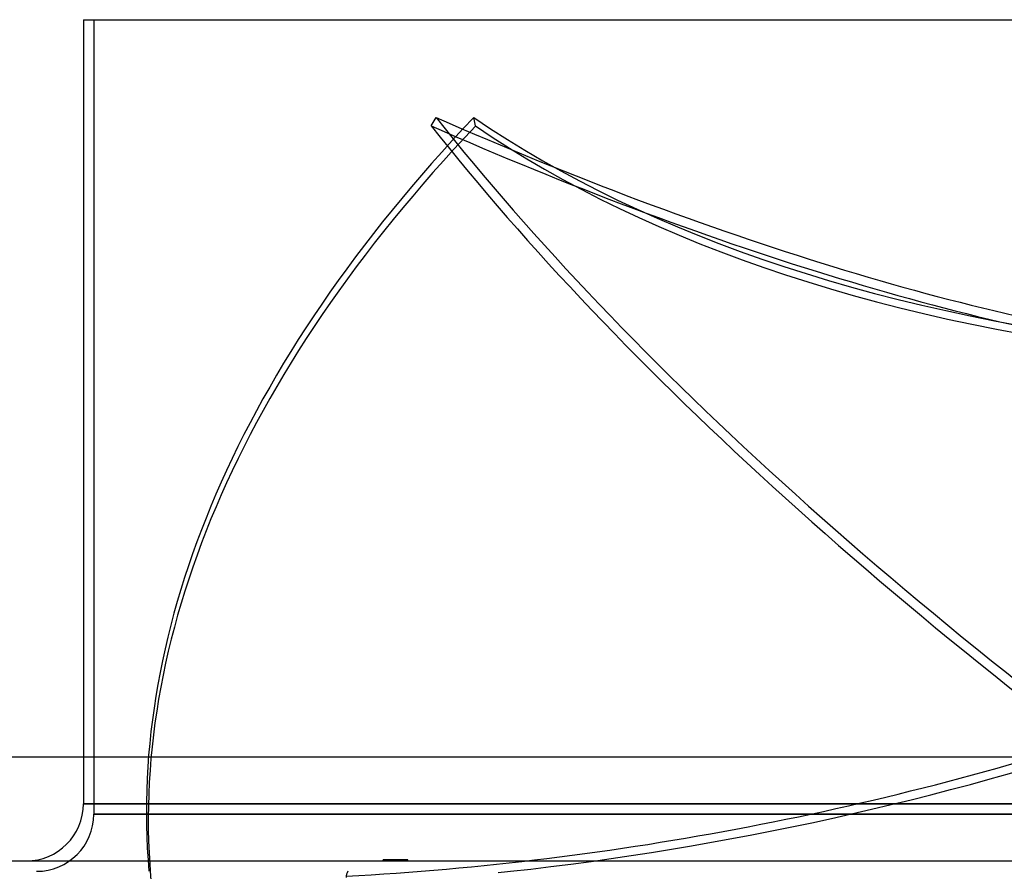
# Model space of a CAD drawing. Header units: millimetres. Extents: x -215 to 215, y -97 to 82.
# Tile 22 of 73: x -166 to -71, y 0 to 82. Entities that reach past the tile are written whole.
import ezdxf

# ---------------------------------------------------------------- set-up
doc = ezdxf.new("R2010")
doc.units = ezdxf.units.MM
doc.layers.add('MAIN-1', color=7, linetype='Continuous')
doc.layers.add('MAIN-2', color=7, linetype='Continuous')

msp = doc.modelspace()

# ---------------------------------------------------------------- linework, layer by layer
at = {"layer": 'MAIN-1'}
for p, q in [((-159.5, 82), (0, 82)), ((-159.5, 82), (-159.5, 11)), ((195, 11), (-195, 11))]:
    msp.add_line(p, q, dxfattribs=at)
msp.add_arc((-133.015, -0.594), 1.189, 149.99995, 179.99998, dxfattribs=at)
msp.add_ellipse((-106.539, 95.255), major_axis=(160.836, 36.11), ratio=0.559017, start_param=-1.77615, end_param=-1.768705, dxfattribs=at)
at = {"layer": 'MAIN-2'}
for p, q in [((-158.5, 82), (-158.5, 5.5)), ((-126.011, 71.773), (-125.536, 72.582)), ((-121.733, 71.773), (-121.915, 72.582)), ((-159.5, 11), (-159.5, 6.5)), ((0, 6.5), (-159.5, 6.5)), ((-159.5, 6.5), (0, 6.5)), ((0, 5.5), (-158.5, 5.5)), ((-158.5, 5.5), (0, 5.5)), ((-194, 1), (194, 1)), ((-130.63, 1), (-130.63, 1.1)), ((-130.081, 1.1), (-130.63, 1.1)), ((-130.57, 1), (-130.57, 1.1)), ((-130.455, 1), (-130.455, 1.1)), ((-130.289, 1), (-130.289, 1.1)), ((-130.081, 1), (-130.081, 1.1)), ((-129.056, 1.1), (-130.081, 1.1)), ((-129.841, 1), (-129.841, 1.1)), ((-129.581, 1), (-129.581, 1.1)), ((-129.315, 1), (-129.315, 1.1)), ((-129.056, 1), (-129.056, 1.1)), ((-128.326, 1.1), (-129.056, 1.1)), ((-128.816, 1), (-128.816, 1.1)), ((-128.608, 1), (-128.608, 1.1)), ((-128.442, 1), (-128.442, 1.1)), ((-128.326, 1), (-128.326, 1.1)), ((-128.267, 1.1), (-128.326, 1.1)), ((-128.267, 1), (-128.267, 1.1))]:
    msp.add_line(p, q, dxfattribs=at)
for centre in [(-165, 6.5), (-164, 5.5)]:
    msp.add_arc(centre, 5.5, 270.00002, 0, dxfattribs=at)
for centre, major_axis, ratio, start_param, end_param in [((45.132, 35.905), (-197.024, -44.235), 0.559017, -0.696064, -0.074586), ((-144.176, 146.05), (142.109, -83.53), 0.345492, -1.241546, -0.694014), ((28.187, 35.905), (-174.084, 102.324), 0.345492, 0.725247, 1.346726), ((11.541, 146.05), (160.836, 36.11), 0.559017, -2.662857, -2.115325), ((45.314, 35.095), (197.024, 44.235), 0.559017, 2.445529, 3.073847), ((27.711, 35.095), (174.084, -102.324), 0.345492, -2.416345, -1.80201), ((-144.651, 145.241), (142.109, -83.53), 0.345492, -1.241546, -0.694014), ((11.723, 145.241), (160.836, 36.11), 0.559017, -2.662857, -2.115325), ((-106.721, 96.064), (-160.836, -36.11), 0.559017, 1.275621, 1.754945), ((-106.539, 95.255), (160.836, 36.11), 0.559017, -1.768705, -1.386648)]:
    msp.add_ellipse(centre, major_axis=major_axis, ratio=ratio, start_param=start_param, end_param=end_param, dxfattribs=at)

doc.saveas('drawing.dxf')
